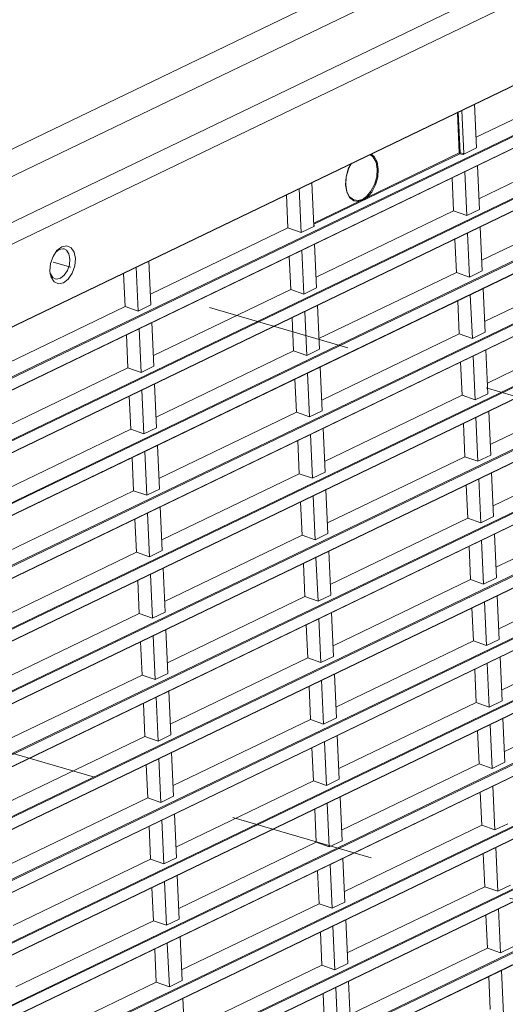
# Model space of a CAD drawing. Header units: millimetres. Extents: x 3925 to 5043, y -86 to 778.
# Tile 151 of 256: x 4627 to 4642, y 105 to 136. Entities that reach past the tile are written whole.
import ezdxf

# ---------------------------------------------------------------- set-up
doc = ezdxf.new("R2010")
doc.units = ezdxf.units.MM
doc.header["$LTSCALE"] = 46.255
doc.linetypes.add('DASHED', pattern=[0.2, 0.1, -0.1])
doc.layers.get('0').update_dxf_attribs({"linetype": 'CONTINUOUS'})
doc.layers.add('H30-RIGHT-CODXF_CONTINUOUS_LINE', color=7, linetype='CONTINUOUS')
doc.layers.add('H30K-TOP-COVDXF_CONTINUOUS_LINE', color=7, linetype='CONTINUOUS')

msp = doc.modelspace()

# ---------------------------------------------------------------- linework, layer by layer
at = {"color": 4, "linetype": 'DASHED', "lineweight": 0}
for p, q in [((4699.5398, 107.6591), (4627.91, 128.4934)), ((4607.0258, 118.4192), (4678.6411, 97.5891))]:
    msp.add_line(p, q, dxfattribs=at)
at = {"layer": 'H30-RIGHT-CODXF_CONTINUOUS_LINE', "color": 7, "linetype": 'Continuous', "lineweight": 0}
for p, q in [((4605.94, 119.1171), (4654.2682, 142.4039)), ((4606.0438, 116.5061), (4654.372, 139.7929)), ((4606.0593, 116.5242), (4654.3679, 139.8015)), ((4654.4438, 138.2335), (4606.1156, 114.9467)), ((4654.4614, 138.2058), (4606.1332, 114.919)), ((4606.1345, 114.5347), (4654.4628, 137.8215)), ((4606.1501, 114.5528), (4654.4586, 137.8301)), ((4654.5345, 136.2622), (4606.2063, 112.9753)), ((4654.5522, 136.2344), (4606.2239, 112.9476)), ((4606.2253, 112.5633), (4654.5535, 135.8501)), ((4606.2408, 112.5814), (4654.5493, 135.8587)), ((4641.4792, 132.4963), (4645.8892, 134.6213)), ((4654.6253, 134.2908), (4606.297, 111.0039)), ((4654.6429, 134.263), (4606.3147, 110.9762)), ((4606.316, 110.5919), (4654.6442, 133.8787)), ((4606.3315, 110.61), (4654.6401, 133.8873)), ((4641.0187, 133.3587), (4641.0823, 131.9775)), ((4641.4949, 132.1538), (4641.4304, 133.557)), ((4640.9387, 131.9942), (4640.879, 133.2913)), ((4640.9644, 131.9982), (4640.9044, 133.3036)), ((4645.98, 132.6499), (4641.5699, 130.5249)), ((4654.716, 132.3194), (4606.3878, 109.0325)), ((4654.7336, 132.2916), (4606.4054, 109.0048)), ((4641.4949, 132.1538), (4641.0662, 131.9473)), ((4606.4067, 108.6205), (4654.7349, 131.9074)), ((4606.4223, 108.6386), (4654.7308, 131.916)), ((4640.9564, 131.9665), (4636.269, 129.7079)), ((4640.9387, 131.9942), (4637.9795, 130.5683)), ((4640.9564, 131.9665), (4641.0662, 131.9473)), ((4640.9644, 131.9982), (4641.0823, 131.9775)), ((4641.5857, 130.1824), (4641.5211, 131.5856)), ((4640.7553, 130.1324), (4640.7065, 131.1931)), ((4641.1115, 131.3882), (4641.176, 129.9851)), ((4635.7961, 130.8421), (4635.8606, 129.439)), ((4636.2713, 129.6594), (4636.2077, 131.0405)), ((4635.3911, 130.647), (4635.4399, 129.5863)), ((4637.4198, 130.5676), (4637.3278, 130.7428)), ((4646.0707, 130.6785), (4641.6606, 128.5535)), ((4654.8067, 130.348), (4606.4785, 107.0612)), ((4654.8244, 130.3202), (4606.4961, 107.0334)), ((4637.7144, 130.4406), (4636.2674, 129.7434)), ((4637.7001, 130.4699), (4637.5506, 130.4895)), ((4606.4974, 106.6491), (4654.8257, 129.936)), ((4606.513, 106.6672), (4654.8215, 129.9446)), ((4640.7553, 130.1324), (4636.3452, 128.0074)), ((4640.7553, 130.1324), (4641.176, 129.9851)), ((4641.5857, 130.1824), (4641.176, 129.9851)), ((4631.0298, 127.4613), (4635.4399, 129.5863)), ((4635.4399, 129.5863), (4635.8606, 129.439)), ((4636.2894, 129.6456), (4635.8606, 129.439)), ((4636.282, 129.6533), (4636.2894, 129.6456)), ((4641.6764, 128.2111), (4641.6118, 129.6142)), ((4641.2022, 129.4169), (4641.2668, 128.0137)), ((4628.0288, 128.8638), (4628.1832, 128.9833)), ((4628.1832, 128.9833), (4628.3415, 129.0146)), ((4636.361, 127.665), (4636.2964, 129.0681)), ((4640.846, 128.161), (4640.7972, 129.2217)), ((4627.9024, 128.6752), (4628.0288, 128.8638)), ((4628.0025, 128.8245), (4628.094, 128.8953)), ((4628.094, 128.8953), (4628.2206, 128.9204)), ((4628.2206, 128.9204), (4628.2549, 128.9138)), ((4635.5306, 127.6149), (4635.4818, 128.6756)), ((4635.8868, 128.8707), (4635.9514, 127.4676)), ((4646.1614, 128.7071), (4641.7514, 126.5821)), ((4654.8974, 128.3766), (4606.5692, 105.0898)), ((4654.9151, 128.3489), (4606.5869, 105.062)), ((4630.5714, 128.3246), (4630.636, 126.9215)), ((4631.0456, 127.1188), (4630.981, 128.522)), ((4627.8118, 128.1172), (4627.8016, 128.2095)), ((4627.8428, 128.0037), (4627.8118, 128.1172)), ((4630.2152, 127.0688), (4630.1664, 128.1295)), ((4640.846, 128.161), (4636.436, 126.036)), ((4640.846, 128.161), (4641.2668, 128.0137)), ((4641.6764, 128.2111), (4641.2668, 128.0137)), ((4606.5882, 104.6777), (4654.9164, 127.9646)), ((4606.6037, 104.6958), (4654.9123, 127.9732)), ((4636.361, 127.665), (4635.9514, 127.4676)), ((4635.5306, 127.6149), (4631.1206, 125.4899)), ((4635.5306, 127.6149), (4635.9514, 127.4676)), ((4641.2929, 127.4455), (4641.3575, 126.0423)), ((4641.7671, 126.2397), (4641.7026, 127.6428)), ((4625.8052, 124.9438), (4630.2152, 127.0688)), ((4630.2152, 127.0688), (4630.636, 126.9215)), ((4631.0456, 127.1188), (4630.636, 126.9215)), ((4636.4517, 125.6936), (4636.3872, 127.0967)), ((4640.9368, 126.1896), (4640.8879, 127.2503)), ((4635.9775, 126.8994), (4636.0421, 125.4962)), ((4646.2522, 126.7357), (4641.8421, 124.6107)), ((4654.9882, 126.4052), (4606.6599, 103.1184)), ((4631.1363, 125.1475), (4631.0717, 126.5506)), ((4635.6214, 125.6435), (4635.5725, 126.7042)), ((4655.0058, 126.3775), (4606.6776, 103.0906)), ((4630.306, 125.0974), (4630.2571, 126.1581)), ((4630.6621, 126.3533), (4630.7267, 124.9501)), ((4640.9368, 126.1896), (4636.5267, 124.0646)), ((4640.9368, 126.1896), (4641.3575, 126.0423)), ((4641.7671, 126.2397), (4641.3575, 126.0423)), ((4606.6789, 102.7064), (4655.0071, 125.9932)), ((4606.6944, 102.7244), (4655.003, 126.0018)), ((4635.6214, 125.6435), (4631.2113, 123.5185)), ((4635.6214, 125.6435), (4636.0421, 125.4962)), ((4636.4517, 125.6936), (4636.0421, 125.4962)), ((4641.3837, 125.4741), (4641.4482, 124.0709)), ((4641.8579, 124.2683), (4641.7933, 125.6714)), ((4631.1363, 125.1475), (4630.7267, 124.9501)), ((4641.0275, 124.2182), (4640.9787, 125.2789)), ((4630.306, 125.0974), (4625.8959, 122.9724)), ((4630.306, 125.0974), (4630.7267, 124.9501)), ((4636.0683, 124.928), (4636.1328, 123.5248)), ((4636.5425, 123.7222), (4636.4779, 125.1253)), ((4631.2271, 123.1761), (4631.1625, 124.5792)), ((4635.7121, 123.6721), (4635.6633, 124.7328)), ((4646.3429, 124.7643), (4641.9328, 122.6394)), ((4655.0789, 124.4338), (4606.7507, 101.147)), ((4655.0966, 124.4061), (4606.7683, 101.1192)), ((4630.3967, 123.126), (4630.3479, 124.1867)), ((4630.7529, 124.3819), (4630.8174, 122.9787)), ((4641.0275, 124.2182), (4636.6174, 122.0932)), ((4641.0275, 124.2182), (4641.4482, 124.0709)), ((4641.8579, 124.2683), (4641.4482, 124.0709)), ((4606.7696, 100.735), (4655.0979, 124.0218)), ((4606.7852, 100.753), (4655.0937, 124.0304)), ((4635.7121, 123.6721), (4631.302, 121.5471)), ((4635.7121, 123.6721), (4636.1328, 123.5248)), ((4636.5425, 123.7222), (4636.1328, 123.5248)), ((4641.9486, 122.2969), (4641.884, 123.7001)), ((4641.1182, 122.2468), (4641.0694, 123.3075)), ((4641.4744, 123.5027), (4641.539, 122.0995)), ((4630.3967, 123.126), (4625.9866, 121.001)), ((4630.3967, 123.126), (4630.8174, 122.9787)), ((4631.2271, 123.1761), (4630.8174, 122.9787)), ((4636.159, 122.9566), (4636.2236, 121.5534)), ((4636.6332, 121.7508), (4636.5686, 123.154)), ((4631.3178, 121.2047), (4631.2532, 122.6078)), ((4635.8028, 121.7007), (4635.754, 122.7614)), ((4646.4336, 122.7929), (4642.0236, 120.668)), ((4655.1696, 122.4624), (4606.8414, 99.1756)), ((4655.1873, 122.4347), (4606.8591, 99.1479)), ((4630.8436, 122.4105), (4630.9082, 121.0073)), ((4641.9486, 122.2969), (4641.539, 122.0995)), ((4606.8604, 98.7636), (4655.1886, 122.0504)), ((4606.8759, 98.7817), (4655.1844, 122.059)), ((4630.4874, 121.1546), (4630.4386, 122.2153)), ((4641.1182, 122.2468), (4636.7082, 120.1219)), ((4641.1182, 122.2468), (4641.539, 122.0995)), ((4635.8028, 121.7007), (4631.3928, 119.5758)), ((4635.8028, 121.7007), (4636.2236, 121.5534)), ((4636.6332, 121.7508), (4636.2236, 121.5534)), ((4642.0393, 120.3255), (4641.9747, 121.7287)), ((4641.5651, 121.5313), (4641.6297, 120.1281)), ((4630.4874, 121.1546), (4626.0773, 119.0297)), ((4630.4874, 121.1546), (4630.9082, 121.0073)), ((4631.3178, 121.2047), (4630.9082, 121.0073)), ((4636.7239, 119.7794), (4636.6593, 121.1826)), ((4641.2089, 120.2754), (4641.1601, 121.3361)), ((4635.8935, 119.7293), (4635.8447, 120.79)), ((4636.2497, 120.9852), (4636.3143, 119.582)), ((4646.5243, 120.8215), (4642.1143, 118.6966)), ((4655.2604, 120.491), (4606.9321, 97.2042)), ((4655.278, 120.4633), (4606.9498, 97.1765)), ((4630.9343, 120.4391), (4630.9989, 119.0359)), ((4631.4085, 119.2333), (4631.3439, 120.6365)), ((4606.9511, 96.7922), (4655.2793, 120.079)), ((4606.9666, 96.8103), (4655.2752, 120.0876)), ((4630.5781, 119.1832), (4630.5293, 120.2439)), ((4641.2089, 120.2754), (4636.7989, 118.1505)), ((4641.2089, 120.2754), (4641.6297, 120.1281)), ((4642.0393, 120.3255), (4641.6297, 120.1281)), ((4636.7239, 119.7794), (4636.3143, 119.582)), ((4635.8935, 119.7293), (4631.4835, 117.6044)), ((4635.8935, 119.7293), (4636.3143, 119.582)), ((4641.6558, 119.5599), (4641.7204, 118.1567)), ((4642.13, 118.3541), (4642.0655, 119.7573)), ((4630.5781, 119.1832), (4626.1681, 117.0583)), ((4630.5781, 119.1832), (4630.9989, 119.0359)), ((4631.4085, 119.2333), (4630.9989, 119.0359)), ((4636.8146, 117.808), (4636.7501, 119.2112)), ((4641.2997, 118.3041), (4641.2509, 119.3648)), ((4635.9843, 117.7579), (4635.9355, 118.8187)), ((4636.3404, 119.0138), (4636.405, 117.6106)), ((4646.6151, 118.8502), (4642.205, 116.7252)), ((4655.3511, 118.5196), (4607.0229, 95.2328)), ((4631.4992, 117.2619), (4631.4347, 118.6651)), ((4655.3687, 118.4919), (4607.0405, 95.2051)), ((4630.6689, 117.2118), (4630.6201, 118.2725)), ((4631.025, 118.4677), (4631.0896, 117.0645)), ((4641.2997, 118.3041), (4636.8896, 116.1791)), ((4641.2997, 118.3041), (4641.7204, 118.1567)), ((4642.13, 118.3541), (4641.7204, 118.1567)), ((4607.0418, 94.8208), (4655.37, 118.1076)), ((4607.0574, 94.8389), (4655.3659, 118.1162)), ((4635.9843, 117.7579), (4631.5742, 115.633)), ((4635.9843, 117.7579), (4636.405, 117.6106)), ((4636.8146, 117.808), (4636.405, 117.6106)), ((4641.7466, 117.5885), (4641.8112, 116.1853)), ((4642.2208, 116.3827), (4642.1562, 117.7859)), ((4631.4992, 117.2619), (4631.0896, 117.0645)), ((4636.9054, 115.8366), (4636.8408, 117.2398)), ((4641.3904, 116.3327), (4641.3416, 117.3934)), ((4630.6689, 117.2118), (4626.2588, 115.0869)), ((4630.6689, 117.2118), (4631.0896, 117.0645)), ((4636.4312, 117.0424), (4636.4957, 115.6392)), ((4631.59, 115.2905), (4631.5254, 116.6937)), ((4636.075, 115.7866), (4636.0262, 116.8473)), ((4646.7058, 116.8788), (4642.2957, 114.7538)), ((4655.4418, 116.5482), (4607.1136, 93.2614)), ((4655.4595, 116.5205), (4607.1312, 93.2337)), ((4630.7596, 115.2405), (4630.7108, 116.3012)), ((4631.1158, 116.4963), (4631.1803, 115.0931)), ((4641.3904, 116.3327), (4636.9803, 114.2077)), ((4641.3904, 116.3327), (4641.8112, 116.1853)), ((4642.2208, 116.3827), (4641.8112, 116.1853)), ((4607.1325, 92.8494), (4655.4608, 116.1362)), ((4607.1481, 92.8675), (4655.4566, 116.1448)), ((4636.075, 115.7866), (4631.6649, 113.6616)), ((4636.075, 115.7866), (4636.4957, 115.6392)), ((4636.9054, 115.8366), (4636.4957, 115.6392)), ((4642.3115, 114.4113), (4642.2469, 115.8145)), ((4641.4811, 114.3613), (4641.4323, 115.422)), ((4641.8373, 115.6171), (4641.9019, 114.2139)), ((4630.7596, 115.2405), (4626.3495, 113.1155)), ((4630.7596, 115.2405), (4631.1803, 115.0931)), ((4631.59, 115.2905), (4631.1803, 115.0931)), ((4636.5219, 115.071), (4636.5865, 113.6678)), ((4636.9961, 113.8652), (4636.9315, 115.2684)), ((4631.6807, 113.3191), (4631.6161, 114.7223)), ((4636.1657, 113.8152), (4636.1169, 114.8759)), ((4646.7965, 114.9074), (4642.3865, 112.7824)), ((4655.5325, 114.5769), (4607.2043, 91.29)), ((4655.5502, 114.5491), (4607.222, 91.2623)), ((4631.2065, 114.5249), (4631.2711, 113.1217)), ((4642.3115, 114.4113), (4641.9019, 114.2139)), ((4607.2233, 90.878), (4655.5515, 114.1648)), ((4607.2388, 90.8961), (4655.5474, 114.1734)), ((4630.8503, 113.2691), (4630.8015, 114.3298)), ((4641.4811, 114.3613), (4637.0711, 112.2363)), ((4641.4811, 114.3613), (4641.9019, 114.2139)), ((4636.1657, 113.8152), (4631.7557, 111.6902)), ((4636.1657, 113.8152), (4636.5865, 113.6678)), ((4636.9961, 113.8652), (4636.5865, 113.6678)), ((4642.4022, 112.4399), (4642.3377, 113.8431)), ((4641.5719, 112.3899), (4641.523, 113.4506)), ((4641.928, 113.6457), (4641.9926, 112.2426)), ((4630.8503, 113.2691), (4626.4403, 111.1441)), ((4630.8503, 113.2691), (4631.2711, 113.1217)), ((4631.6807, 113.3191), (4631.2711, 113.1217)), ((4637.0868, 111.8938), (4637.0223, 113.297)), ((4636.2565, 111.8438), (4636.2076, 112.9045)), ((4636.6126, 113.0996), (4636.6772, 111.6964)), ((4655.6233, 112.6055), (4607.295, 89.3186)), ((4655.6409, 112.5777), (4607.3127, 89.2909)), ((4631.2972, 112.5535), (4631.3618, 111.1503)), ((4631.7714, 111.3477), (4631.7069, 112.7509)), ((4607.314, 88.9066), (4655.6422, 112.1934)), ((4607.3296, 88.9247), (4655.6381, 112.202)), ((4630.9411, 111.2977), (4630.8922, 112.3584)), ((4641.5719, 112.3899), (4637.1618, 110.2649)), ((4641.5719, 112.3899), (4641.9926, 112.2426)), ((4642.4022, 112.4399), (4641.9926, 112.2426)), ((4637.0868, 111.8938), (4636.6772, 111.6964)), ((4636.2565, 111.8438), (4631.8464, 109.7188)), ((4636.2565, 111.8438), (4636.6772, 111.6964)), ((4642.0188, 111.6743), (4642.0833, 110.2712)), ((4630.9411, 111.2977), (4626.531, 109.1727)), ((4630.9411, 111.2977), (4631.3618, 111.1503)), ((4631.7714, 111.3477), (4631.3618, 111.1503)), ((4637.1776, 109.9224), (4637.113, 111.3256)), ((4641.6626, 110.4185), (4641.6138, 111.4792)), ((4636.3472, 109.8724), (4636.2984, 110.9331)), ((4636.7034, 111.1282), (4636.7679, 109.7251)), ((4631.8622, 109.3763), (4631.7976, 110.7795)), ((4631.0318, 109.3263), (4630.983, 110.387)), ((4631.388, 110.5821), (4631.4525, 109.179)), ((4641.6626, 110.4185), (4637.2525, 108.2935)), ((4641.6626, 110.4185), (4642.0833, 110.2712)), ((4642.493, 110.4685), (4642.0833, 110.2712)), ((4636.3472, 109.8724), (4631.9371, 107.7474)), ((4636.3472, 109.8724), (4636.7679, 109.7251)), ((4637.1776, 109.9224), (4636.7679, 109.7251)), ((4642.1095, 109.7029), (4642.1741, 108.2998)), ((4631.8622, 109.3763), (4631.4525, 109.179)), ((4637.2683, 107.951), (4637.2037, 109.3542)), ((4641.7533, 108.4471), (4641.7045, 109.5078)), ((4631.0318, 109.3263), (4626.6217, 107.2013)), ((4631.0318, 109.3263), (4631.4525, 109.179)), ((4636.7941, 109.1568), (4636.8587, 107.7537)), ((4631.9529, 107.4049), (4631.8883, 108.8081)), ((4636.4379, 107.901), (4636.3891, 108.9617)), ((4631.1225, 107.3549), (4631.0737, 108.4156)), ((4631.4787, 108.6107), (4631.5433, 107.2076)), ((4641.7533, 108.4471), (4637.3433, 106.3221)), ((4641.7533, 108.4471), (4642.1741, 108.2998)), ((4642.5837, 108.4971), (4642.1741, 108.2998)), ((4636.4379, 107.901), (4632.0279, 105.776)), ((4636.4379, 107.901), (4636.8587, 107.7537)), ((4637.2683, 107.951), (4636.8587, 107.7537)), ((4641.844, 106.4757), (4641.7952, 107.5364)), ((4642.2002, 107.7316), (4642.2648, 106.3284)), ((4631.1225, 107.3549), (4626.7125, 105.2299)), ((4631.1225, 107.3549), (4631.5433, 107.2076)), ((4631.9529, 107.4049), (4631.5433, 107.2076)), ((4636.8848, 107.1854), (4636.9494, 105.7823)), ((4637.359, 105.9797), (4637.2944, 107.3828)), ((4632.0436, 105.4335), (4631.979, 106.8367)), ((4636.5286, 105.9296), (4636.4798, 106.9903)), ((4631.5694, 106.6393), (4631.634, 105.2362)), ((4642.6744, 106.5258), (4642.2648, 106.3284)), ((4631.2132, 105.3835), (4631.1644, 106.4442)), ((4641.844, 106.4757), (4637.434, 104.3507)), ((4641.844, 106.4757), (4642.2648, 106.3284)), ((4636.5286, 105.9296), (4632.1186, 103.8046)), ((4636.5286, 105.9296), (4636.9494, 105.7823)), ((4637.359, 105.9797), (4636.9494, 105.7823)), ((4641.9348, 104.5043), (4641.886, 105.565)), ((4642.2909, 105.7602), (4642.3555, 104.357)), ((4631.2132, 105.3835), (4626.8032, 103.2585)), ((4631.2132, 105.3835), (4631.634, 105.2362)), ((4632.0436, 105.4335), (4631.634, 105.2362)), ((4637.4497, 104.0083), (4637.3852, 105.4114)), ((4636.6194, 103.9582), (4636.5706, 105.0189)), ((4636.9755, 105.2141), (4637.0401, 103.8109)), ((4632.1343, 103.4622), (4632.0698, 104.8653))]:
    msp.add_line(p, q, dxfattribs=at)
for points in [[(4638.1089, 131.9566), (4638.2079, 131.8798), (4638.3, 131.7046), (4638.3396, 131.477), (4638.3222, 131.222), (4638.2499, 130.9676), (4638.1302, 130.7402), (4637.9795, 130.5683)], [(4638.0788, 131.9421), (4638.1793, 131.8634), (4638.2678, 131.6938), (4638.3059, 131.4742)], [(4640.9644, 131.9982), (4640.9551, 131.9981), (4640.9461, 131.9967), (4640.9387, 131.9942)], [(4640.9387, 131.9942), (4640.9413, 131.983), (4640.9477, 131.9729), (4640.9564, 131.9665)], [(4640.9564, 131.9665), (4640.9599, 131.9745), (4640.9628, 131.986), (4640.9644, 131.9982)], [(4637.3278, 130.7428), (4637.2882, 130.9704), (4637.3055, 131.2254), (4637.3778, 131.4798), (4637.4657, 131.6466)], [(4637.4737, 131.6505), (4637.3813, 131.474), (4637.311, 131.2249), (4637.2943, 130.9764), (4637.3325, 130.7564), (4637.4208, 130.5882), (4637.5506, 130.4895)], [(4638.3059, 131.4742), (4638.2893, 131.2284), (4638.2198, 130.9826), (4638.1049, 130.7632), (4637.957, 130.5937)], [(4637.7144, 130.4406), (4637.5548, 130.463), (4637.4198, 130.5676)], [(4637.957, 130.5937), (4637.9225, 130.5643), (4637.8892, 130.5385), (4637.8549, 130.5165), (4637.8186, 130.4987), (4637.7797, 130.4852), (4637.7394, 130.4757), (4637.7001, 130.4699)], [(4637.9795, 130.5683), (4637.943, 130.5442), (4637.9072, 130.5219), (4637.8707, 130.5015), (4637.8332, 130.4833), (4637.7941, 130.4671), (4637.754, 130.4529), (4637.7144, 130.4406)], [(4637.9795, 130.5683), (4637.9748, 130.5787), (4637.9666, 130.5879), (4637.957, 130.5937)], [(4637.7144, 130.4406), (4637.7136, 130.4529), (4637.7084, 130.4635), (4637.7001, 130.4699)], [(4628.3415, 129.0146), (4628.4797, 128.9533), (4628.5767, 128.8087), (4628.618, 128.6028)], [(4627.8016, 128.2095), (4627.8225, 128.4452), (4627.9024, 128.6752)], [(4628.2549, 128.9138), (4628.3312, 128.8713), (4628.4088, 128.7557), (4628.4418, 128.591)], [(4628.618, 128.6028), (4628.5971, 128.3671), (4628.5172, 128.1372), (4628.3905, 127.9483), (4628.2363, 127.8291), (4628.0781, 127.7977), (4627.9399, 127.8591), (4627.8428, 128.0037)], [(4628.4418, 128.591), (4628.4251, 128.4024), (4628.3612, 128.2185), (4628.2599, 128.0673), (4628.1365, 127.972), (4628.0099, 127.9469), (4627.9756, 127.9536)], [(4627.9756, 127.9536), (4627.8994, 127.996), (4627.8217, 128.1117), (4627.8196, 128.1193)]]:
    msp.add_lwpolyline(points, dxfattribs=at)
for centre, major_axis, ratio, start_param, end_param in [((4641.0642, 131.9701), (0.0085, 0.0237), 0.6734468, -2.5411617, -1.0218924), ((4636.2892, 129.6693), (0.01, 0.0245), 0.611812, 2.216664, 3.7359333)]:
    msp.add_ellipse(centre, major_axis=major_axis, ratio=ratio, start_param=start_param, end_param=end_param, dxfattribs=at)
at = {"layer": 'H30K-TOP-COVDXF_CONTINUOUS_LINE', "color": 7, "linetype": 'Continuous', "lineweight": 0}
for p, q in [((4605.2198, 121.8229), (4653.548, 145.1097)), ((4605.7122, 121.1797), (4654.0404, 144.4665)), ((4654.2368, 143.0874), (4605.9086, 119.8006))]:
    msp.add_line(p, q, dxfattribs=at)

doc.saveas('drawing.dxf')
